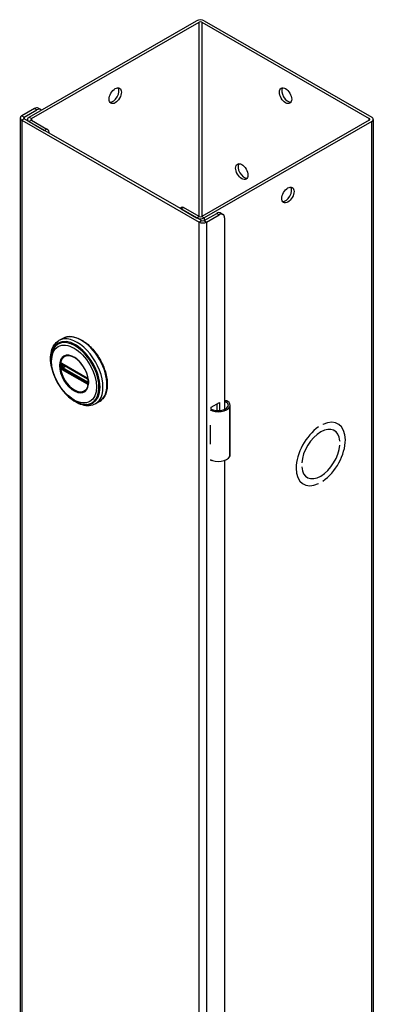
# Model space of a CAD drawing. Header units: inches. Extents: x 0 to 279, y -11 to 181.
# Tile 19 of 21: x 239.39 to 245.1, y 118.5 to 134.44. Entities that reach past the tile are written whole.
import ezdxf

# ---------------------------------------------------------------- set-up
doc = ezdxf.new("R2010")
doc.units = ezdxf.units.IN
doc.header["$LTSCALE"] = 16.718028
doc.header["$MEASUREMENT"] = 0
doc.layers.add('Visible Edges(ANSI)', color=7, linetype='Continuous', lineweight=25)
doc.layers.add('Visible Tangent Edges(ANSI)', color=7, linetype='Continuous', lineweight=25)

msp = doc.modelspace()

# ---------------------------------------------------------------- linework, layer by layer
at = {"layer": 'Visible Edges(ANSI)'}
for p, q in [((239.5409, 132.8586), (242.2477, 134.4174)), ((239.5798, 132.8362), (242.2866, 134.395)), ((242.3304, 134.395), (245.0372, 132.8362)), ((242.3693, 134.4174), (245.0761, 132.8586)), ((239.6285, 132.9987), (239.4242, 132.881)), ((239.4631, 132.8586), (239.6674, 132.9763)), ((239.7298, 132.9824), (239.6909, 133.0048)), ((239.399, 132.846), (239.399, 73.9826)), ((239.4242, 132.811), (242.2866, 131.1627)), ((242.3254, 131.1851), (239.4631, 132.8334)), ((239.5157, 132.8031), (239.5157, 132.8236)), ((239.5409, 132.7886), (239.7912, 132.6444)), ((239.5798, 132.811), (239.8301, 132.6668)), ((245.0372, 132.811), (242.3304, 131.2522)), ((245.0761, 132.7886), (242.3693, 131.2298)), ((245.1013, 132.8236), (245.1013, 73.9602)), ((242.0063, 131.3993), (241.9798, 131.3841)), ((241.9974, 131.374), (242.2477, 131.2298)), ((242.2866, 131.2522), (242.0362, 131.3964)), ((242.3693, 131.1851), (242.5736, 131.3027)), ((242.636, 131.3089), (242.6749, 131.2865)), ((242.4082, 131.1627), (242.6125, 131.2803)), ((242.7009, 131.229), (242.7009, 128.1325)), ((240.0871, 129.2807), (240.0231, 129.2438)), ((240.0727, 128.8666), (240.0676, 128.8695)), ((240.0727, 128.8666), (240.4807, 128.6317)), ((240.4877, 128.6239), (240.0796, 128.8589)), ((240.4858, 128.6287), (240.4807, 128.6317)), ((240.4966, 128.6163), (240.4978, 128.6134)), ((240.4967, 128.5711), (240.4967, 128.6083)), ((240.4978, 128.6134), (240.4984, 128.6116)), ((240.4997, 128.598), (240.4997, 128.561)), ((240.4997, 128.561), (240.4996, 128.5551)), ((240.6765, 128.2571), (240.6125, 128.2203)), ((242.4817, 128.1645), (242.6161, 128.2419)), ((242.4817, 128.1328), (242.4817, 128.1645)), ((242.5772, 128.1116), (242.5772, 128.2195)), ((242.6161, 128.2419), (242.6161, 128.1117)), ((242.7904, 127.3956), (242.7904, 128.2003)), ((242.4662, 127.8725), (242.4662, 127.8411)), ((244.2176, 127.847), (244.2177, 127.8469)), ((244.2177, 127.847), (244.2177, 127.8469)), ((244.2884, 127.8877), (244.2884, 127.8877)), ((244.4666, 127.7911), (244.4713, 127.7884)), ((244.5284, 127.8998), (244.5337, 127.8967)), ((244.561, 127.6195), (244.5611, 127.6194)), ((244.5611, 127.6194), (244.561, 127.6194)), ((242.4662, 127.5981), (242.4662, 127.5667)), ((244.561, 127.554), (244.5611, 127.554)), ((242.4817, 127.2963), (242.4817, 127.3102)), ((242.4964, 127.3048), (242.4817, 127.2963)), ((242.7009, 127.3069), (242.7009, 102.1754)), ((243.945, 127.2647), (243.945, 127.2647)), ((243.945, 127.2647), (243.945, 127.2646)), ((243.945, 127.1992), (243.945, 127.1993)), ((244.0301, 127.033), (244.0347, 127.0303)), ((243.9671, 126.925), (243.9724, 126.922)), ((244.2176, 126.931), (244.2177, 126.9309)), ((244.2177, 126.931), (244.2177, 126.9309)), ((244.2884, 126.9716), (244.2884, 126.9717))]:
    msp.add_line(p, q, dxfattribs=at)
at = {"layer": 'Visible Edges(ANSI)', "flags": 128}
for points in [[(239.9051, 128.8135), (239.8983, 128.8482), (239.8933, 128.8825), (239.8901, 128.9161), (239.8887, 128.9491), (239.8893, 128.9813), (239.8917, 129.0125), (239.896, 129.0427), (239.9023, 129.0716), (239.9105, 129.0993), (239.9207, 129.1256), (239.933, 129.1502), (239.9472, 129.1731), (239.9634, 129.1941), (239.9815, 129.213), (240.0015, 129.2296), (240.0231, 129.2438)], [(240.0871, 129.2807), (240.103, 129.2889), (240.1195, 129.2958), (240.1367, 129.3014), (240.1545, 129.3055), (240.1727, 129.3083), (240.1915, 129.3098), (240.2106, 129.3098), (240.23, 129.3086), (240.2498, 129.3059), (240.2698, 129.302), (240.29, 129.2968), (240.3103, 129.2903), (240.3308, 129.2826), (240.3513, 129.2736), (240.3719, 129.2635), (240.3925, 129.2522), (240.413, 129.2398), (240.4334, 129.2262), (240.4536, 129.2116), (240.4737, 129.196), (240.4936, 129.1794), (240.5132, 129.1618), (240.5324, 129.1433), (240.5513, 129.1239), (240.5698, 129.1037), (240.5879, 129.0827), (240.6055, 129.061), (240.6226, 129.0386), (240.6391, 129.0156), (240.655, 128.9921), (240.6703, 128.968), (240.6849, 128.9434), (240.6988, 128.9185), (240.712, 128.8931), (240.7244, 128.8676), (240.736, 128.8417), (240.7468, 128.8157), (240.7567, 128.7896), (240.7658, 128.7635), (240.7739, 128.7373), (240.7812, 128.7112), (240.7875, 128.6853), (240.7929, 128.6595), (240.7973, 128.634), (240.8008, 128.6088), (240.8033, 128.5839), (240.8047, 128.5595), (240.8052, 128.5355), (240.8046, 128.5121), (240.8031, 128.4892), (240.8005, 128.4669), (240.7969, 128.4453), (240.7923, 128.4245), (240.7867, 128.4044), (240.78, 128.3851), (240.7724, 128.3667), (240.7637, 128.3493), (240.7541, 128.3328), (240.7435, 128.3173), (240.7319, 128.3029), (240.7193, 128.2896), (240.7059, 128.2776), (240.6916, 128.2667), (240.6765, 128.2571)], [(239.9323, 129.1041), (239.9258, 129.0909), (239.9199, 129.0772), (239.9146, 129.063), (239.9099, 129.0484), (239.9023, 129.018), (239.8971, 128.9861), (239.8943, 128.9529), (239.8938, 128.9186), (239.8955, 128.8833), (239.8995, 128.8472), (239.9056, 128.8105), (239.9139, 128.7733), (239.9243, 128.7359), (239.9367, 128.6984), (239.951, 128.6611), (239.9671, 128.624), (239.985, 128.5875), (240.0046, 128.5517), (240.0258, 128.5168), (240.0484, 128.4829), (240.0723, 128.4504), (240.0974, 128.4193), (240.1236, 128.3897), (240.1508, 128.362), (240.1788, 128.3362), (240.2075, 128.3124), (240.2367, 128.2909), (240.2663, 128.2716), (240.2963, 128.2549), (240.3264, 128.2407), (240.3566, 128.2292), (240.3867, 128.2204), (240.4017, 128.2172), (240.4166, 128.2146), (240.4314, 128.2129), (240.4462, 128.2119)], [(240.4698, 128.457), (240.4784, 128.4706), (240.4857, 128.4859), (240.4917, 128.5027), (240.4962, 128.5209), (240.4992, 128.5405), (240.5007, 128.5613), (240.5006, 128.5832), (240.499, 128.6058), (240.4958, 128.6292), (240.4911, 128.6532), (240.4849, 128.6775), (240.4773, 128.7019), (240.4683, 128.7265), (240.4578, 128.7509), (240.4462, 128.775), (240.4333, 128.7986), (240.4193, 128.8216), (240.4043, 128.8438), (240.3884, 128.8651), (240.3718, 128.8852), (240.3544, 128.9041), (240.3364, 128.9217), (240.3181, 128.9377), (240.2995, 128.9522), (240.2807, 128.9649), (240.2618, 128.976), (240.2431, 128.9851), (240.2247, 128.9923), (240.2066, 128.9975), (240.1891, 129.0009), (240.1723, 129.0022), (240.1563, 129.0016)], [(240.0676, 128.8695), (240.0658, 128.8703), (240.0645, 128.8707)], [(240.0796, 128.8589), (240.0786, 128.8594), (240.0783, 128.8595)], [(240.4858, 128.6287), (240.4891, 128.6262), (240.4925, 128.6226)], [(240.4967, 128.6083), (240.496, 128.6123), (240.4939, 128.6171), (240.4908, 128.6214), (240.4877, 128.6239)], [(240.4925, 128.6226), (240.4947, 128.6196), (240.4966, 128.6163)], [(240.4965, 128.5696), (240.4966, 128.5699), (240.4967, 128.5711)], [(240.4996, 128.5551), (240.4994, 128.5527), (240.4991, 128.5516)], [(240.6125, 128.2203), (240.5894, 128.2087), (240.565, 128.1998), (240.5395, 128.1936), (240.5132, 128.1901), (240.4863, 128.1893), (240.4589, 128.1911), (240.431, 128.1954), (240.403, 128.2022), (240.3748, 128.2113), (240.3465, 128.2227), (240.3183, 128.2363), (240.2902, 128.252), (240.2624, 128.2697), (240.2348, 128.2894), (240.2077, 128.3109), (240.1811, 128.3342)], [(242.7483, 128.262), (242.7465, 128.2631), (242.7446, 128.2641), (242.7427, 128.265), (242.7407, 128.2659), (242.7387, 128.2666), (242.7367, 128.2673), (242.7347, 128.2679), (242.7326, 128.2684), (242.7305, 128.2688), (242.7284, 128.2691), (242.7263, 128.2693), (242.7242, 128.2694), (242.7221, 128.2693), (242.72, 128.2692), (242.7179, 128.2689), (242.7159, 128.2686), (242.7139, 128.2682), (242.7119, 128.2676), (242.7099, 128.267), (242.708, 128.2663), (242.7062, 128.2655), (242.7044, 128.2646), (242.7026, 128.2636), (242.7009, 128.2626)], [(242.7009, 128.2512), (242.7025, 128.2516), (242.704, 128.2519), (242.7056, 128.2522), (242.7071, 128.2524), (242.7087, 128.2526), (242.7102, 128.2527), (242.7118, 128.2527), (242.7133, 128.2527), (242.7148, 128.2525), (242.7163, 128.2524), (242.7178, 128.2521), (242.7193, 128.2518), (242.7208, 128.2515), (242.7223, 128.2511), (242.7238, 128.2506), (242.7253, 128.25), (242.7268, 128.2494), (242.7283, 128.2487), (242.7297, 128.248), (242.7312, 128.2472), (242.7326, 128.2463), (242.7339, 128.2454), (242.7353, 128.2445), (242.7366, 128.2435)]]:
    msp.add_lwpolyline(points, dxfattribs=at)
at = {"layer": 'Visible Edges(ANSI)'}
for centre, major_axis, ratio, start_param, end_param in [((242.3085, 134.3824), (-0.086, 0), 0.5758617, 3.9269908, 5.4977871), ((242.3085, 134.3824), (-0.031, 0), 0.5758617, 3.9269908, 5.4977871), ((240.8943, 133.2292), (-0.0701, -0.1218), 0.5780931, 0.2799105, 2.8616821), ((243.7227, 133.2292), (-0.0701, 0.1218), 0.5780931, 0.2799105, 2.8616821), ((239.485, 132.846), (-0.086, 0), 0.5758617, 5.4977871, 7.0685835), ((239.6285, 132.8965), (0.0624, 0.1083), 0.5780931, 0, 0.7834645), ((239.6674, 132.8741), (0.0624, 0.1083), 0.5780931, 6.0922906, 7.0666498), ((239.485, 132.846), (-0.031, 0), 0.5758617, 5.4977871, 7.0685835), ((239.6017, 132.8236), (-0.086, 0), 0.5758617, 5.4977871, 7.0685835), ((239.6017, 132.8236), (-0.031, 0), 0.5758617, 5.4977871, 7.0685835), ((245.0153, 132.8236), (0.031, 0), 0.5758617, 5.4977871, 7.0685835), ((245.0153, 132.8236), (0.086, 0), 0.5758617, 5.4977871, 7.0685835), ((239.8301, 132.6178), (-0.0299, 0.052), 0.5780931, 4.0159058, 5.4997209), ((243.0156, 132.0013), (-0.0701, 0.1218), 0.5780931, 0.2799105, 2.8616821), ((243.6838, 131.6228), (-0.0701, -0.1218), 0.5780931, 0.2799105, 2.8616821), ((242.0362, 131.3473), (-0.0299, 0.052), 0.5780931, 5.4997209, 6.2831853), ((242.5736, 131.2005), (0.0624, 0.1083), 0.5780931, 0, 0.7834645), ((242.6125, 131.1781), (0.0624, 0.1083), 0.5780931, 5.4958534, 7.0666498), ((242.3085, 131.2649), (0.086, 0), 0.5758617, 3.9269908, 5.4977871), ((242.3085, 131.2649), (-0.031, 0), 0.5758617, 0.7853982, 2.3561945), ((242.3474, 131.1977), (0.086, 0), 0.5758617, 3.9269908, 5.4977871), ((242.3474, 131.1977), (0.031, 0), 0.5758617, 3.9269908, 5.4977871), ((242.633, 128.2003), (0.1575, 0), 0.5758617, 5.9647502, 7.0321027), ((242.5956, 128.2074), (0.1969, 0), 0.5758617, 3.9833715, 5.9647502), ((242.5956, 128.2074), (0.1673, 0), 0.5758617, 3.9641341, 5.9647502), ((242.633, 128.2003), (0.128, 0), 0.5758617, 5.9647502, 6.9099467), ((244.253, 127.4093), (0.2807, 0.4875), 0.5780931, 4.0140635, 6.9776434), ((244.253, 127.4093), (0.2807, 0.4874), 0.5780931, 4.0140793, 6.9776275), ((242.5956, 127.9579), (0.1969, 0), 0.5758617, 3.9833715, 3.9951945), ((242.5265, 127.8809), (-0.0917, 0), 0.5758617, 0.8282349, 0.8536019), ((244.253, 127.4093), (-0.2807, -0.4875), 0.5780931, 4.0140635, 6.9776434), ((244.253, 127.4093), (-0.2807, -0.4874), 0.5780931, 4.0140793, 6.9776275), ((244.253, 127.4093), (0.2183, 0.3791), 0.5780931, 5.5874099, 8.5458897), ((244.253, 127.4093), (0.2183, 0.379), 0.5780931, 5.5874309, 8.5458687), ((242.5265, 127.6379), (0.0917, 0), 0.5758617, 3.9698275, 3.9951945), ((242.5956, 127.6521), (-0.1969, 0), 0.5758617, 0.8417789, 0.8536019), ((244.253, 127.4093), (-0.2183, -0.3791), 0.5780931, 5.5874099, 8.5458897), ((244.253, 127.4093), (-0.2183, -0.379), 0.5780931, 5.5874309, 8.5458687), ((242.5956, 127.4027), (0.1969, 0), 0.5758617, 3.9833715, 5.9647502), ((242.633, 127.3956), (0.1575, 0), 0.5758617, 5.9647502, 6.2831853)]:
    msp.add_ellipse(centre, major_axis=major_axis, ratio=ratio, start_param=start_param, end_param=end_param, dxfattribs=at)
for centre, major_axis in [((240.9332, 133.2068), (-0.0701, -0.1218)), ((243.6838, 133.2068), (-0.0701, 0.1218)), ((242.9767, 131.9789), (-0.0701, 0.1218)), ((243.7227, 131.6004), (-0.0701, -0.1218))]:
    msp.add_ellipse(centre, major_axis=major_axis, ratio=0.5780931, dxfattribs=at)
at = {"layer": 'Visible Tangent Edges(ANSI)'}
for p, q in [((242.2866, 131.2522), (242.2866, 134.395)), ((242.3304, 134.395), (242.3304, 131.2522)), ((239.4242, 132.881), (239.4631, 132.8586)), ((239.6285, 132.9987), (239.6674, 132.9763)), ((239.4631, 132.8334), (239.4242, 132.811)), ((239.4242, 132.811), (239.4242, 73.9476)), ((239.4631, 132.8586), (239.4631, 132.8334)), ((239.5409, 132.8586), (239.5798, 132.8362)), ((239.5798, 132.811), (239.5409, 132.7886)), ((239.5798, 132.8362), (239.5798, 132.811)), ((245.0372, 132.811), (245.0372, 132.8362)), ((245.0761, 73.9252), (245.0761, 132.7886)), ((239.8301, 132.6668), (239.7912, 132.6444)), ((241.9974, 131.374), (242.0362, 131.3964)), ((242.5736, 131.3027), (242.6125, 131.2803)), ((242.2477, 131.2298), (242.2866, 131.2522)), ((242.2866, 131.1627), (242.3254, 131.1851)), ((242.2866, 72.2993), (242.2866, 131.1627)), ((242.3304, 131.2522), (242.3693, 131.2298)), ((242.3693, 131.2298), (242.3693, 131.1851)), ((242.3693, 131.1851), (242.4082, 131.1627)), ((242.4082, 131.1627), (242.4082, 72.2993)), ((240.0647, 128.8175), (240.0647, 128.8548)), ((240.0742, 128.7873), (240.069, 128.7902)), ((240.4787, 128.6362), (240.0706, 128.8712)), ((240.0706, 128.7782), (240.4787, 128.5432)), ((240.4822, 128.5523), (240.0742, 128.7873)), ((240.0773, 128.8552), (240.082, 128.8575)), ((240.0773, 128.8179), (240.0773, 128.8552)), ((240.1141, 128.8391), (240.0773, 128.8179)), ((240.0777, 128.8623), (240.4857, 128.6273)), ((240.4857, 128.5601), (240.0777, 128.7951)), ((240.0843, 128.8059), (240.128, 128.831)), ((240.4924, 128.5709), (240.0843, 128.8059)), ((240.4967, 128.5737), (240.4924, 128.5709)), ((240.4986, 128.6049), (240.4986, 128.5677)), ((240.4873, 128.5493), (240.4822, 128.5523)), ((240.4992, 128.5425), (240.4995, 128.5436)), ((242.7366, 128.2435), (242.7483, 128.262)), ((242.7825, 127.3672), (242.7825, 128.1719)), ((242.4662, 127.8411), (242.4662, 127.5981))]:
    msp.add_line(p, q, dxfattribs=at)
at = {"layer": 'Visible Tangent Edges(ANSI)', "flags": 128}
for points in [[(240.0317, 128.8391), (240.0365, 128.7814), (240.0508, 128.7205), (240.074, 128.6589), (240.1051, 128.599), (240.1429, 128.5435), (240.1857, 128.4944), (240.232, 128.4541), (240.2797, 128.424), (240.3269, 128.4051), (240.3717, 128.3983), (240.4122, 128.4043), (240.4467, 128.4226), (240.474, 128.4522), (240.4929, 128.4919), (240.5025, 128.5406), (240.5023, 128.5959), (240.4928, 128.6554), (240.474, 128.7171), (240.4465, 128.7782), (240.4118, 128.8361), (240.3714, 128.8886), (240.3266, 128.9334), (240.2794, 128.9689), (240.2316, 128.9936), (240.1853, 129.0063), (240.1425, 129.0066), (240.1048, 128.9945), (240.0738, 128.9704), (240.0507, 128.9354), (240.0365, 128.891), (240.0317, 128.8391)], [(240.0429, 128.838), (240.0431, 128.8493), (240.0437, 128.8604), (240.0448, 128.8712), (240.0463, 128.8817), (240.0482, 128.8918), (240.0505, 128.9016), (240.0533, 128.9111), (240.0565, 128.9201), (240.0601, 128.9288), (240.064, 128.937), (240.0684, 128.9449), (240.0732, 128.9522), (240.0783, 128.9592), (240.0838, 128.9656), (240.0897, 128.9716), (240.0959, 128.977), (240.1024, 128.982), (240.1092, 128.9864), (240.1164, 128.9903), (240.1238, 128.9936), (240.1315, 128.9964), (240.1395, 128.9986), (240.1478, 129.0003), (240.1562, 129.0015)], [(240.4696, 128.4572), (240.4558, 128.4412), (240.4398, 128.4284), (240.4219, 128.4187), (240.4022, 128.4124), (240.3809, 128.4096), (240.3583, 128.4104), (240.3347, 128.4148), (240.3104, 128.4226), (240.2857, 128.4336), (240.2608, 128.4477), (240.236, 128.4649), (240.2117, 128.4849), (240.1881, 128.5076), (240.1654, 128.5327), (240.144, 128.5598), (240.1242, 128.5886), (240.1061, 128.6188), (240.0899, 128.65), (240.0759, 128.6819), (240.0642, 128.7141), (240.055, 128.7461), (240.0483, 128.7778), (240.0442, 128.8085), (240.0429, 128.838)], [(240.048, 128.8561), (240.048, 128.8546), (240.0479, 128.8531), (240.0479, 128.8515), (240.0479, 128.85), (240.0478, 128.8485), (240.0478, 128.847), (240.0478, 128.8455), (240.0478, 128.8439), (240.0478, 128.8424), (240.0477, 128.8409), (240.0477, 128.8393), (240.0477, 128.8378), (240.0477, 128.8362), (240.0477, 128.8347), (240.0478, 128.8331), (240.0478, 128.8316), (240.0478, 128.83), (240.0478, 128.8285), (240.0478, 128.8269), (240.0479, 128.8253), (240.0479, 128.8238), (240.0479, 128.8222), (240.048, 128.8206), (240.048, 128.8191)], [(240.0482, 128.8618), (240.0482, 128.8615), (240.0482, 128.8613), (240.0482, 128.8611), (240.0482, 128.8608), (240.0482, 128.8606), (240.0482, 128.8603), (240.0482, 128.8601), (240.0482, 128.8599), (240.0482, 128.8596), (240.0481, 128.8594), (240.0481, 128.8592), (240.0481, 128.8589), (240.0481, 128.8587), (240.0481, 128.8584), (240.0481, 128.8582), (240.0481, 128.858), (240.0481, 128.8577), (240.0481, 128.8575), (240.0481, 128.8573), (240.048, 128.857), (240.048, 128.8568), (240.048, 128.8565), (240.048, 128.8563), (240.048, 128.8561)], [(240.048, 128.8191), (240.048, 128.8188), (240.048, 128.8186), (240.048, 128.8183), (240.048, 128.8181), (240.0481, 128.8178), (240.0481, 128.8176), (240.0481, 128.8173), (240.0481, 128.8171), (240.0481, 128.8168), (240.0481, 128.8165), (240.0481, 128.8163), (240.0481, 128.816), (240.0481, 128.8158), (240.0481, 128.8155), (240.0482, 128.8153), (240.0482, 128.815), (240.0482, 128.8148), (240.0482, 128.8145), (240.0482, 128.8143), (240.0482, 128.814), (240.0482, 128.8138), (240.0482, 128.8135), (240.0482, 128.8133), (240.0482, 128.813)], [(240.05, 128.8718), (240.0499, 128.8715), (240.0498, 128.8711), (240.0497, 128.8707), (240.0496, 128.8703), (240.0495, 128.8699), (240.0494, 128.8695), (240.0493, 128.8692), (240.0492, 128.8687), (240.0491, 128.8683), (240.049, 128.8679), (240.0489, 128.8675), (240.0488, 128.8671), (240.0488, 128.8667), (240.0487, 128.8662), (240.0486, 128.8658), (240.0486, 128.8654), (240.0485, 128.8649), (240.0485, 128.8645), (240.0484, 128.864), (240.0484, 128.8636), (240.0483, 128.8631), (240.0483, 128.8627), (240.0483, 128.8622), (240.0482, 128.8618)], [(240.0482, 128.813), (240.0483, 128.8125), (240.0483, 128.812), (240.0483, 128.8115), (240.0484, 128.811), (240.0484, 128.8105), (240.0485, 128.81), (240.0485, 128.8095), (240.0486, 128.809), (240.0486, 128.8085), (240.0487, 128.808), (240.0488, 128.8075), (240.0489, 128.807), (240.0489, 128.8066), (240.049, 128.8061), (240.0491, 128.8056), (240.0492, 128.8051), (240.0493, 128.8046), (240.0494, 128.8041), (240.0495, 128.8036), (240.0496, 128.8031), (240.0497, 128.8026), (240.0498, 128.8021), (240.0499, 128.8017), (240.05, 128.8012)], [(240.0509, 128.8744), (240.0509, 128.8743), (240.0508, 128.8742), (240.0508, 128.8741), (240.0508, 128.874), (240.0507, 128.8739), (240.0507, 128.8738), (240.0506, 128.8737), (240.0506, 128.8736), (240.0506, 128.8735), (240.0505, 128.8733), (240.0505, 128.8732), (240.0505, 128.8731), (240.0504, 128.873), (240.0504, 128.8729), (240.0504, 128.8728), (240.0503, 128.8727), (240.0503, 128.8726), (240.0502, 128.8725), (240.0502, 128.8724), (240.0502, 128.8723), (240.0501, 128.8722), (240.0501, 128.872), (240.0501, 128.8719), (240.05, 128.8718)], [(240.05, 128.8012), (240.0501, 128.801), (240.0501, 128.8009), (240.0501, 128.8007), (240.0502, 128.8006), (240.0502, 128.8004), (240.0502, 128.8003), (240.0503, 128.8002), (240.0503, 128.8), (240.0504, 128.7999), (240.0504, 128.7997), (240.0504, 128.7996), (240.0505, 128.7994), (240.0505, 128.7993), (240.0505, 128.7991), (240.0506, 128.799), (240.0506, 128.7988), (240.0506, 128.7987), (240.0507, 128.7986), (240.0507, 128.7984), (240.0508, 128.7983), (240.0508, 128.7981), (240.0508, 128.798), (240.0509, 128.7978), (240.0509, 128.7977)], [(240.0561, 128.8765), (240.0558, 128.8765), (240.0556, 128.8764), (240.0554, 128.8764), (240.0551, 128.8764), (240.0549, 128.8763), (240.0547, 128.8762), (240.0544, 128.8762), (240.0542, 128.8761), (240.054, 128.8761), (240.0537, 128.876), (240.0535, 128.8759), (240.0533, 128.8758), (240.0531, 128.8757), (240.0529, 128.8756), (240.0527, 128.8755), (240.0525, 128.8754), (240.0523, 128.8753), (240.052, 128.8752), (240.0519, 128.8751), (240.0517, 128.8749), (240.0515, 128.8748), (240.0513, 128.8747), (240.0511, 128.8745), (240.0509, 128.8744)], [(240.0509, 128.7977), (240.0511, 128.7973), (240.0513, 128.797), (240.0515, 128.7966), (240.0517, 128.7963), (240.0518, 128.7959), (240.052, 128.7956), (240.0522, 128.7952), (240.0525, 128.7949), (240.0527, 128.7945), (240.0529, 128.7942), (240.0531, 128.7938), (240.0533, 128.7935), (240.0535, 128.7932), (240.0537, 128.7928), (240.054, 128.7925), (240.0542, 128.7922), (240.0544, 128.7918), (240.0547, 128.7915), (240.0549, 128.7912), (240.0551, 128.7909), (240.0554, 128.7905), (240.0556, 128.7902), (240.0558, 128.7899), (240.0561, 128.7896)], [(240.0558, 128.8615), (240.0558, 128.8618), (240.0558, 128.8621), (240.0558, 128.8625), (240.0558, 128.8628), (240.0558, 128.8631), (240.0559, 128.8634), (240.0559, 128.8637), (240.056, 128.864), (240.056, 128.8643), (240.0561, 128.8646), (240.0562, 128.8649), (240.0563, 128.8651), (240.0564, 128.8654), (240.0565, 128.8657), (240.0566, 128.8659), (240.0567, 128.8662), (240.0568, 128.8664), (240.0569, 128.8667), (240.0571, 128.8669), (240.0572, 128.8671), (240.0573, 128.8674), (240.0575, 128.8676), (240.0576, 128.8678), (240.0578, 128.868)], [(240.0559, 128.8557), (240.0559, 128.8559), (240.0559, 128.8562), (240.0559, 128.8564), (240.0559, 128.8566), (240.0559, 128.8569), (240.0559, 128.8571), (240.0559, 128.8574), (240.0558, 128.8576), (240.0558, 128.8578), (240.0558, 128.8581), (240.0558, 128.8583), (240.0558, 128.8586), (240.0558, 128.8588), (240.0558, 128.859), (240.0558, 128.8593), (240.0558, 128.8595), (240.0558, 128.8598), (240.0558, 128.86), (240.0558, 128.8603), (240.0558, 128.8605), (240.0558, 128.8608), (240.0558, 128.861), (240.0558, 128.8613), (240.0558, 128.8615)], [(240.0558, 128.8125), (240.0558, 128.8127), (240.0558, 128.813), (240.0558, 128.8132), (240.0558, 128.8135), (240.0558, 128.8138), (240.0558, 128.814), (240.0558, 128.8143), (240.0558, 128.8145), (240.0558, 128.8148), (240.0558, 128.815), (240.0558, 128.8153), (240.0558, 128.8155), (240.0558, 128.8157), (240.0558, 128.816), (240.0558, 128.8162), (240.0558, 128.8165), (240.0559, 128.8167), (240.0559, 128.817), (240.0559, 128.8172), (240.0559, 128.8175), (240.0559, 128.8177), (240.0559, 128.8179), (240.0559, 128.8182), (240.0559, 128.8184)], [(240.0578, 128.8041), (240.0576, 128.8044), (240.0575, 128.8048), (240.0573, 128.8051), (240.0572, 128.8055), (240.0571, 128.8058), (240.0569, 128.8062), (240.0568, 128.8066), (240.0567, 128.8069), (240.0566, 128.8073), (240.0565, 128.8076), (240.0564, 128.808), (240.0563, 128.8083), (240.0562, 128.8087), (240.0561, 128.809), (240.056, 128.8094), (240.056, 128.8097), (240.0559, 128.8101), (240.0559, 128.8104), (240.0558, 128.8108), (240.0558, 128.8111), (240.0558, 128.8115), (240.0558, 128.8118), (240.0558, 128.8121), (240.0558, 128.8125)], [(240.0559, 128.8184), (240.0559, 128.82), (240.0559, 128.8215), (240.0559, 128.8231), (240.056, 128.8246), (240.056, 128.8262), (240.056, 128.8278), (240.056, 128.8293), (240.056, 128.8309), (240.056, 128.8324), (240.056, 128.834), (240.056, 128.8355), (240.056, 128.8371), (240.056, 128.8386), (240.056, 128.8402), (240.056, 128.8417), (240.056, 128.8433), (240.056, 128.8448), (240.056, 128.8464), (240.056, 128.8479), (240.056, 128.8495), (240.0559, 128.851), (240.0559, 128.8526), (240.0559, 128.8541), (240.0559, 128.8557)], [(240.0655, 128.8741), (240.065, 128.8743), (240.0646, 128.8745), (240.0642, 128.8747), (240.0638, 128.8749), (240.0634, 128.8751), (240.063, 128.8753), (240.0626, 128.8754), (240.0622, 128.8756), (240.0618, 128.8757), (240.0614, 128.8758), (240.061, 128.876), (240.0606, 128.8761), (240.0602, 128.8762), (240.0598, 128.8762), (240.0594, 128.8763), (240.059, 128.8764), (240.0587, 128.8764), (240.0583, 128.8765), (240.0579, 128.8765), (240.0575, 128.8765), (240.0572, 128.8765), (240.0568, 128.8765), (240.0564, 128.8765), (240.0561, 128.8765)], [(240.0561, 128.7896), (240.0564, 128.7892), (240.0568, 128.7887), (240.0572, 128.7883), (240.0575, 128.7879), (240.0579, 128.7875), (240.0583, 128.7871), (240.0587, 128.7867), (240.059, 128.7863), (240.0594, 128.7859), (240.0598, 128.7856), (240.0602, 128.7852), (240.0606, 128.7848), (240.061, 128.7845), (240.0614, 128.7841), (240.0618, 128.7838), (240.0622, 128.7835), (240.0626, 128.7832), (240.063, 128.7829), (240.0634, 128.7826), (240.0638, 128.7823), (240.0642, 128.782), (240.0646, 128.7817), (240.065, 128.7815), (240.0655, 128.7812)], [(240.0578, 128.868), (240.0578, 128.868), (240.0579, 128.8681), (240.0579, 128.8682), (240.058, 128.8682), (240.058, 128.8683), (240.0581, 128.8683), (240.0581, 128.8684), (240.0582, 128.8685), (240.0582, 128.8685), (240.0583, 128.8686), (240.0584, 128.8686), (240.0584, 128.8687), (240.0585, 128.8687), (240.0585, 128.8688), (240.0586, 128.8688), (240.0586, 128.8689), (240.0587, 128.8689), (240.0587, 128.869), (240.0588, 128.869), (240.0588, 128.8691), (240.0589, 128.8691), (240.0589, 128.8692), (240.059, 128.8692), (240.0591, 128.8693)], [(240.0591, 128.8014), (240.059, 128.8015), (240.0589, 128.8016), (240.0589, 128.8018), (240.0588, 128.8019), (240.0588, 128.802), (240.0587, 128.8021), (240.0587, 128.8022), (240.0586, 128.8023), (240.0586, 128.8024), (240.0585, 128.8025), (240.0585, 128.8026), (240.0584, 128.8027), (240.0584, 128.8028), (240.0583, 128.803), (240.0582, 128.8031), (240.0582, 128.8032), (240.0581, 128.8033), (240.0581, 128.8034), (240.058, 128.8035), (240.058, 128.8036), (240.0579, 128.8037), (240.0579, 128.8038), (240.0578, 128.8039), (240.0578, 128.8041)], [(240.0591, 128.8693), (240.0592, 128.8694), (240.0593, 128.8695), (240.0594, 128.8696), (240.0596, 128.8697), (240.0597, 128.8698), (240.0598, 128.8698), (240.06, 128.8699), (240.0601, 128.87), (240.0603, 128.8701), (240.0604, 128.8701), (240.0605, 128.8702), (240.0607, 128.8703), (240.0608, 128.8703), (240.061, 128.8704), (240.0611, 128.8704), (240.0613, 128.8705), (240.0615, 128.8705), (240.0616, 128.8706), (240.0618, 128.8706), (240.0619, 128.8706), (240.0621, 128.8707), (240.0623, 128.8707), (240.0624, 128.8707), (240.0626, 128.8707)], [(240.0626, 128.7959), (240.0624, 128.7961), (240.0623, 128.7963), (240.0621, 128.7965), (240.0619, 128.7968), (240.0618, 128.797), (240.0616, 128.7972), (240.0615, 128.7974), (240.0613, 128.7976), (240.0611, 128.7979), (240.061, 128.7981), (240.0608, 128.7983), (240.0607, 128.7986), (240.0605, 128.7988), (240.0604, 128.799), (240.0602, 128.7993), (240.0601, 128.7995), (240.06, 128.7997), (240.0598, 128.8), (240.0597, 128.8002), (240.0596, 128.8005), (240.0594, 128.8007), (240.0593, 128.8009), (240.0592, 128.8012), (240.0591, 128.8014)], [(240.0626, 128.8707), (240.0627, 128.8707), (240.0627, 128.8707), (240.0628, 128.8707), (240.0629, 128.8707), (240.063, 128.8707), (240.0631, 128.8708), (240.0631, 128.8708), (240.0632, 128.8708), (240.0633, 128.8708), (240.0634, 128.8708), (240.0634, 128.8708), (240.0635, 128.8708), (240.0636, 128.8707), (240.0637, 128.8707), (240.0638, 128.8707), (240.0639, 128.8707), (240.0639, 128.8707), (240.064, 128.8707), (240.0641, 128.8707), (240.0642, 128.8707), (240.0643, 128.8707), (240.0643, 128.8707), (240.0644, 128.8707), (240.0645, 128.8707)], [(240.069, 128.7902), (240.0687, 128.7903), (240.0685, 128.7905), (240.0682, 128.7907), (240.0679, 128.7909), (240.0676, 128.7911), (240.0673, 128.7913), (240.0671, 128.7915), (240.0668, 128.7917), (240.0665, 128.7919), (240.0662, 128.7922), (240.066, 128.7924), (240.0657, 128.7926), (240.0654, 128.7929), (240.0651, 128.7931), (240.0649, 128.7934), (240.0646, 128.7936), (240.0644, 128.7939), (240.0641, 128.7942), (240.0638, 128.7945), (240.0636, 128.7947), (240.0633, 128.795), (240.0631, 128.7953), (240.0628, 128.7956), (240.0626, 128.7959)], [(240.0647, 128.8548), (240.0647, 128.8551), (240.0647, 128.8553), (240.0647, 128.8556), (240.0647, 128.8558), (240.0647, 128.8561), (240.0648, 128.8563), (240.0648, 128.8566), (240.0648, 128.8568), (240.0648, 128.8571), (240.0648, 128.8573), (240.0648, 128.8576), (240.0649, 128.8578), (240.0649, 128.858), (240.0649, 128.8583), (240.0649, 128.8585), (240.0649, 128.8587), (240.065, 128.859), (240.065, 128.8592), (240.065, 128.8594), (240.0651, 128.8596), (240.0651, 128.8598), (240.0651, 128.86), (240.0652, 128.8603), (240.0652, 128.8605)], [(240.0652, 128.8112), (240.0652, 128.8115), (240.0651, 128.8117), (240.0651, 128.812), (240.0651, 128.8122), (240.065, 128.8125), (240.065, 128.8128), (240.065, 128.813), (240.0649, 128.8133), (240.0649, 128.8136), (240.0649, 128.8138), (240.0649, 128.8141), (240.0649, 128.8143), (240.0648, 128.8146), (240.0648, 128.8149), (240.0648, 128.8152), (240.0648, 128.8154), (240.0648, 128.8157), (240.0648, 128.816), (240.0647, 128.8162), (240.0647, 128.8165), (240.0647, 128.8167), (240.0647, 128.817), (240.0647, 128.8173), (240.0647, 128.8175)], [(240.0652, 128.8605), (240.0652, 128.8606), (240.0653, 128.8608), (240.0653, 128.8609), (240.0653, 128.8611), (240.0654, 128.8612), (240.0654, 128.8613), (240.0655, 128.8615), (240.0655, 128.8616), (240.0656, 128.8617), (240.0656, 128.8619), (240.0657, 128.862), (240.0657, 128.8621), (240.0658, 128.8623), (240.0658, 128.8624), (240.0659, 128.8625), (240.066, 128.8626), (240.066, 128.8627), (240.0661, 128.8629), (240.0662, 128.863), (240.0662, 128.8631), (240.0663, 128.8632), (240.0664, 128.8633), (240.0665, 128.8634), (240.0666, 128.8635)], [(240.0666, 128.8066), (240.0665, 128.8068), (240.0664, 128.807), (240.0663, 128.8072), (240.0662, 128.8074), (240.0662, 128.8075), (240.0661, 128.8077), (240.066, 128.8079), (240.066, 128.8081), (240.0659, 128.8083), (240.0658, 128.8085), (240.0658, 128.8087), (240.0657, 128.8089), (240.0657, 128.8091), (240.0656, 128.8093), (240.0656, 128.8095), (240.0655, 128.8097), (240.0655, 128.8099), (240.0654, 128.8101), (240.0654, 128.8103), (240.0653, 128.8104), (240.0653, 128.8106), (240.0653, 128.8108), (240.0652, 128.811), (240.0652, 128.8112)], [(240.0706, 128.8712), (240.0704, 128.8713), (240.0702, 128.8714), (240.07, 128.8715), (240.0698, 128.8717), (240.0695, 128.8718), (240.0693, 128.8719), (240.0691, 128.872), (240.0689, 128.8721), (240.0687, 128.8723), (240.0685, 128.8724), (240.0683, 128.8725), (240.068, 128.8726), (240.0678, 128.8728), (240.0676, 128.8729), (240.0674, 128.873), (240.0672, 128.8731), (240.067, 128.8732), (240.0667, 128.8734), (240.0665, 128.8735), (240.0663, 128.8736), (240.0661, 128.8737), (240.0659, 128.8738), (240.0657, 128.874), (240.0655, 128.8741)], [(240.0655, 128.7812), (240.0657, 128.7811), (240.0659, 128.781), (240.0661, 128.7809), (240.0663, 128.7807), (240.0665, 128.7806), (240.0667, 128.7805), (240.067, 128.7803), (240.0672, 128.7802), (240.0674, 128.7801), (240.0676, 128.78), (240.0678, 128.7798), (240.068, 128.7797), (240.0683, 128.7796), (240.0685, 128.7794), (240.0687, 128.7793), (240.0689, 128.7792), (240.0691, 128.7791), (240.0693, 128.7789), (240.0695, 128.7788), (240.0698, 128.7787), (240.07, 128.7786), (240.0702, 128.7784), (240.0704, 128.7783), (240.0706, 128.7782)], [(240.0691, 128.865), (240.0692, 128.865), (240.0693, 128.865), (240.0695, 128.865), (240.0696, 128.865), (240.0697, 128.865), (240.0699, 128.865), (240.07, 128.8651), (240.0701, 128.8651), (240.0703, 128.8651), (240.0704, 128.865), (240.0705, 128.865), (240.0707, 128.865), (240.0708, 128.865), (240.071, 128.865), (240.0711, 128.865), (240.0712, 128.8649), (240.0714, 128.8649), (240.0715, 128.8649), (240.0717, 128.8649), (240.0718, 128.8648), (240.072, 128.8648), (240.0721, 128.8647), (240.0723, 128.8647), (240.0724, 128.8647)], [(240.0724, 128.7987), (240.0723, 128.7988), (240.0721, 128.799), (240.072, 128.7991), (240.0718, 128.7992), (240.0717, 128.7993), (240.0715, 128.7995), (240.0714, 128.7996), (240.0712, 128.7997), (240.0711, 128.7999), (240.071, 128.8), (240.0708, 128.8002), (240.0707, 128.8003), (240.0705, 128.8004), (240.0704, 128.8006), (240.0703, 128.8007), (240.0701, 128.8009), (240.07, 128.8011), (240.0699, 128.8012), (240.0697, 128.8014), (240.0696, 128.8015), (240.0695, 128.8017), (240.0693, 128.8019), (240.0692, 128.802), (240.0691, 128.8022)], [(240.0724, 128.8647), (240.0726, 128.8646), (240.0728, 128.8645), (240.073, 128.8644), (240.0732, 128.8644), (240.0734, 128.8643), (240.0737, 128.8642), (240.0739, 128.8641), (240.0741, 128.864), (240.0743, 128.864), (240.0745, 128.8639), (240.0747, 128.8638), (240.075, 128.8637), (240.0752, 128.8636), (240.0754, 128.8635), (240.0756, 128.8634), (240.0759, 128.8633), (240.0761, 128.8632), (240.0763, 128.863), (240.0765, 128.8629), (240.0768, 128.8628), (240.077, 128.8627), (240.0772, 128.8626), (240.0774, 128.8624), (240.0777, 128.8623)], [(240.0777, 128.7951), (240.0774, 128.7953), (240.0772, 128.7954), (240.077, 128.7955), (240.0768, 128.7957), (240.0765, 128.7958), (240.0763, 128.796), (240.0761, 128.7961), (240.0759, 128.7962), (240.0756, 128.7964), (240.0754, 128.7965), (240.0752, 128.7967), (240.075, 128.7968), (240.0747, 128.797), (240.0745, 128.7971), (240.0743, 128.7973), (240.0741, 128.7975), (240.0739, 128.7976), (240.0737, 128.7978), (240.0734, 128.7979), (240.0732, 128.7981), (240.073, 128.7982), (240.0728, 128.7984), (240.0726, 128.7986), (240.0724, 128.7987)], [(240.4839, 128.6331), (240.4836, 128.6333), (240.4834, 128.6334), (240.4832, 128.6335), (240.483, 128.6336), (240.4828, 128.6338), (240.4826, 128.6339), (240.4824, 128.634), (240.4821, 128.6342), (240.4819, 128.6343), (240.4817, 128.6344), (240.4815, 128.6345), (240.4813, 128.6347), (240.4811, 128.6348), (240.4808, 128.6349), (240.4806, 128.635), (240.4804, 128.6352), (240.4802, 128.6353), (240.48, 128.6354), (240.4798, 128.6356), (240.4795, 128.6357), (240.4793, 128.6358), (240.4791, 128.6359), (240.4789, 128.6361), (240.4787, 128.6362)], [(240.4932, 128.6248), (240.4929, 128.6252), (240.4925, 128.6256), (240.4921, 128.626), (240.4918, 128.6265), (240.4914, 128.6269), (240.491, 128.6273), (240.4907, 128.6277), (240.4903, 128.6281), (240.4899, 128.6284), (240.4895, 128.6288), (240.4891, 128.6292), (240.4887, 128.6295), (240.4883, 128.6299), (240.4879, 128.6302), (240.4875, 128.6306), (240.4871, 128.6309), (240.4867, 128.6312), (240.4863, 128.6315), (240.4859, 128.6318), (240.4855, 128.6321), (240.4851, 128.6324), (240.4847, 128.6326), (240.4843, 128.6329), (240.4839, 128.6331)], [(240.4857, 128.6273), (240.4859, 128.6272), (240.4862, 128.6271), (240.4864, 128.6269), (240.4866, 128.6268), (240.4868, 128.6266), (240.4871, 128.6265), (240.4873, 128.6264), (240.4875, 128.6262), (240.4877, 128.6261), (240.4879, 128.6259), (240.4882, 128.6258), (240.4884, 128.6256), (240.4886, 128.6255), (240.4888, 128.6253), (240.489, 128.6251), (240.4892, 128.625), (240.4894, 128.6248), (240.4896, 128.6247), (240.4898, 128.6245), (240.49, 128.6243), (240.4903, 128.6242), (240.4905, 128.624), (240.4907, 128.6239), (240.4908, 128.6237)], [(240.4908, 128.6237), (240.491, 128.6236), (240.4911, 128.6234), (240.4913, 128.6233), (240.4914, 128.6232), (240.4916, 128.6231), (240.4917, 128.6229), (240.4918, 128.6228), (240.492, 128.6227), (240.4921, 128.6225), (240.4923, 128.6224), (240.4924, 128.6222), (240.4926, 128.6221), (240.4927, 128.6219), (240.4928, 128.6218), (240.493, 128.6216), (240.4931, 128.6215), (240.4932, 128.6213), (240.4934, 128.6212), (240.4935, 128.621), (240.4936, 128.6209), (240.4938, 128.6207), (240.4939, 128.6205), (240.494, 128.6204), (240.4941, 128.6202)], [(240.4975, 128.6184), (240.4973, 128.6187), (240.4972, 128.619), (240.497, 128.6193), (240.4968, 128.6195), (240.4967, 128.6198), (240.4965, 128.6201), (240.4963, 128.6204), (240.4962, 128.6206), (240.496, 128.6209), (240.4958, 128.6212), (240.4956, 128.6214), (240.4955, 128.6217), (240.4953, 128.622), (240.4951, 128.6222), (240.4949, 128.6225), (240.4947, 128.6228), (240.4946, 128.623), (240.4944, 128.6233), (240.4942, 128.6235), (240.494, 128.6238), (240.4938, 128.624), (240.4936, 128.6243), (240.4934, 128.6245), (240.4932, 128.6248)], [(240.4967, 128.6158), (240.4968, 128.6156), (240.4968, 128.6154), (240.4969, 128.6152), (240.497, 128.615), (240.4971, 128.6148), (240.4971, 128.6146), (240.4972, 128.6144), (240.4973, 128.6143), (240.4973, 128.6141), (240.4974, 128.6139), (240.4975, 128.6137), (240.4975, 128.6135), (240.4976, 128.6133), (240.4976, 128.6131), (240.4977, 128.6129), (240.4977, 128.6127), (240.4978, 128.6125), (240.4978, 128.6123), (240.4979, 128.6121), (240.4979, 128.6119), (240.498, 128.6118), (240.498, 128.6116), (240.498, 128.6114), (240.4981, 128.6112)], [(240.4981, 128.6112), (240.4981, 128.6109), (240.4981, 128.6107), (240.4982, 128.6104), (240.4982, 128.6102), (240.4983, 128.6099), (240.4983, 128.6097), (240.4983, 128.6094), (240.4984, 128.6091), (240.4984, 128.6089), (240.4984, 128.6086), (240.4985, 128.6084), (240.4985, 128.6081), (240.4985, 128.6078), (240.4985, 128.6076), (240.4986, 128.6073), (240.4986, 128.607), (240.4986, 128.6068), (240.4986, 128.6065), (240.4986, 128.6062), (240.4986, 128.606), (240.4986, 128.6057), (240.4986, 128.6055), (240.4986, 128.6052), (240.4986, 128.6049)], [(240.4787, 128.5432), (240.4789, 128.5431), (240.4791, 128.543), (240.4793, 128.5428), (240.4795, 128.5427), (240.4798, 128.5426), (240.48, 128.5425), (240.4802, 128.5423), (240.4804, 128.5422), (240.4806, 128.5421), (240.4808, 128.542), (240.4811, 128.5419), (240.4813, 128.5417), (240.4815, 128.5416), (240.4817, 128.5415), (240.4819, 128.5414), (240.4821, 128.5413), (240.4824, 128.5411), (240.4826, 128.541), (240.4828, 128.5409), (240.483, 128.5408), (240.4832, 128.5407), (240.4834, 128.5405), (240.4836, 128.5404), (240.4839, 128.5403)], [(240.4839, 128.5403), (240.4843, 128.5401), (240.4847, 128.5399), (240.4851, 128.5397), (240.4855, 128.5395), (240.4859, 128.5393), (240.4863, 128.5391), (240.4867, 128.5389), (240.4871, 128.5388), (240.4875, 128.5387), (240.4879, 128.5385), (240.4883, 128.5384), (240.4887, 128.5383), (240.4891, 128.5382), (240.4895, 128.5381), (240.4899, 128.538), (240.4903, 128.538), (240.4907, 128.5379), (240.491, 128.5379), (240.4914, 128.5379), (240.4918, 128.5378), (240.4921, 128.5378), (240.4925, 128.5378), (240.4929, 128.5379), (240.4932, 128.5379)], [(240.4908, 128.5578), (240.4907, 128.5578), (240.4905, 128.5579), (240.4903, 128.558), (240.49, 128.5581), (240.4898, 128.5581), (240.4896, 128.5582), (240.4894, 128.5583), (240.4892, 128.5584), (240.489, 128.5585), (240.4888, 128.5586), (240.4886, 128.5587), (240.4884, 128.5588), (240.4882, 128.5589), (240.4879, 128.559), (240.4877, 128.5591), (240.4875, 128.5592), (240.4873, 128.5593), (240.4871, 128.5594), (240.4868, 128.5595), (240.4866, 128.5596), (240.4864, 128.5598), (240.4862, 128.5599), (240.4859, 128.56), (240.4857, 128.5601)], [(240.4937, 128.5477), (240.4934, 128.5476), (240.4932, 128.5476), (240.4929, 128.5476), (240.4927, 128.5476), (240.4924, 128.5476), (240.4922, 128.5477), (240.4919, 128.5477), (240.4917, 128.5477), (240.4914, 128.5478), (240.4911, 128.5478), (240.4909, 128.5479), (240.4906, 128.5479), (240.4903, 128.548), (240.4901, 128.5481), (240.4898, 128.5482), (240.4895, 128.5483), (240.4892, 128.5484), (240.4889, 128.5485), (240.4887, 128.5486), (240.4884, 128.5488), (240.4881, 128.5489), (240.4878, 128.549), (240.4876, 128.5492), (240.4873, 128.5493)], [(240.4941, 128.5574), (240.494, 128.5574), (240.4939, 128.5574), (240.4938, 128.5574), (240.4936, 128.5574), (240.4935, 128.5573), (240.4934, 128.5573), (240.4932, 128.5573), (240.4931, 128.5573), (240.493, 128.5573), (240.4928, 128.5573), (240.4927, 128.5574), (240.4926, 128.5574), (240.4924, 128.5574), (240.4923, 128.5574), (240.4921, 128.5574), (240.492, 128.5574), (240.4918, 128.5575), (240.4917, 128.5575), (240.4916, 128.5575), (240.4914, 128.5576), (240.4913, 128.5576), (240.4911, 128.5577), (240.491, 128.5577), (240.4908, 128.5578)], [(240.4932, 128.5379), (240.4935, 128.5379), (240.4937, 128.5379), (240.4939, 128.538), (240.4942, 128.538), (240.4944, 128.5381), (240.4947, 128.5381), (240.4949, 128.5382), (240.4951, 128.5382), (240.4953, 128.5383), (240.4956, 128.5384), (240.4958, 128.5385), (240.496, 128.5386), (240.4962, 128.5386), (240.4964, 128.5387), (240.4967, 128.5388), (240.4969, 128.539), (240.4971, 128.5391), (240.4973, 128.5392), (240.4975, 128.5393), (240.4977, 128.5394), (240.4978, 128.5396), (240.498, 128.5397), (240.4982, 128.5398), (240.4984, 128.54)], [(240.4972, 128.5491), (240.4971, 128.549), (240.497, 128.5489), (240.4968, 128.5488), (240.4967, 128.5487), (240.4966, 128.5486), (240.4964, 128.5485), (240.4963, 128.5485), (240.4962, 128.5484), (240.496, 128.5483), (240.4959, 128.5482), (240.4957, 128.5482), (240.4956, 128.5481), (240.4954, 128.5481), (240.4953, 128.548), (240.4951, 128.548), (240.495, 128.5479), (240.4948, 128.5479), (240.4947, 128.5478), (240.4945, 128.5478), (240.4943, 128.5477), (240.4942, 128.5477), (240.494, 128.5477), (240.4938, 128.5477), (240.4937, 128.5477)], [(240.4981, 128.5619), (240.498, 128.5618), (240.498, 128.5616), (240.498, 128.5615), (240.4979, 128.5613), (240.4979, 128.5612), (240.4978, 128.5611), (240.4978, 128.5609), (240.4977, 128.5608), (240.4977, 128.5606), (240.4976, 128.5605), (240.4976, 128.5604), (240.4975, 128.5602), (240.4975, 128.5601), (240.4974, 128.56), (240.4973, 128.5599), (240.4973, 128.5598), (240.4972, 128.5596), (240.4971, 128.5595), (240.4971, 128.5594), (240.497, 128.5593), (240.4969, 128.5592), (240.4968, 128.5591), (240.4968, 128.559), (240.4967, 128.5589)], [(240.4984, 128.5503), (240.4983, 128.5503), (240.4983, 128.5502), (240.4983, 128.5502), (240.4982, 128.5501), (240.4982, 128.5501), (240.4981, 128.55), (240.4981, 128.55), (240.498, 128.5499), (240.498, 128.5498), (240.4979, 128.5498), (240.4979, 128.5497), (240.4978, 128.5497), (240.4978, 128.5496), (240.4977, 128.5496), (240.4977, 128.5495), (240.4976, 128.5495), (240.4976, 128.5494), (240.4975, 128.5494), (240.4975, 128.5493), (240.4974, 128.5493), (240.4974, 128.5492), (240.4973, 128.5492), (240.4973, 128.5491), (240.4972, 128.5491)], [(240.4986, 128.5677), (240.4986, 128.5674), (240.4986, 128.5671), (240.4986, 128.5669), (240.4986, 128.5666), (240.4986, 128.5664), (240.4986, 128.5661), (240.4986, 128.5659), (240.4986, 128.5656), (240.4986, 128.5654), (240.4985, 128.5651), (240.4985, 128.5649), (240.4985, 128.5646), (240.4985, 128.5644), (240.4984, 128.5642), (240.4984, 128.5639), (240.4984, 128.5637), (240.4983, 128.5635), (240.4983, 128.5632), (240.4983, 128.563), (240.4982, 128.5628), (240.4982, 128.5626), (240.4981, 128.5624), (240.4981, 128.5621), (240.4981, 128.5619)], [(240.4991, 128.5516), (240.4991, 128.5516), (240.4991, 128.5515), (240.499, 128.5515), (240.499, 128.5514), (240.499, 128.5514), (240.499, 128.5513), (240.4989, 128.5512), (240.4989, 128.5512), (240.4989, 128.5511), (240.4988, 128.5511), (240.4988, 128.551), (240.4988, 128.551), (240.4987, 128.5509), (240.4987, 128.5509), (240.4987, 128.5508), (240.4987, 128.5507), (240.4986, 128.5507), (240.4986, 128.5506), (240.4986, 128.5506), (240.4985, 128.5505), (240.4985, 128.5505), (240.4985, 128.5504), (240.4984, 128.5504), (240.4984, 128.5503)], [(240.4984, 128.54), (240.4984, 128.5401), (240.4985, 128.5402), (240.4985, 128.5403), (240.4986, 128.5404), (240.4986, 128.5405), (240.4986, 128.5406), (240.4987, 128.5407), (240.4987, 128.5408), (240.4987, 128.5409), (240.4988, 128.541), (240.4988, 128.5411), (240.4988, 128.5412), (240.4989, 128.5413), (240.4989, 128.5414), (240.4989, 128.5415), (240.499, 128.5416), (240.499, 128.5418), (240.499, 128.5419), (240.4991, 128.542), (240.4991, 128.5421), (240.4991, 128.5422), (240.4992, 128.5423), (240.4992, 128.5424), (240.4992, 128.5425)]]:
    msp.add_lwpolyline(points, dxfattribs=at)
at = {"layer": 'Visible Tangent Edges(ANSI)'}
for centre, major_axis, ratio, start_param, end_param in [((240.3818, 128.7689), (-0.2947, 0.5118), 0.5780931, 3.1415927, 6.2831853), ((240.2908, 128.7165), (0.2799, -0.4861), 0.5780931, 5.5111352, 10.1968281), ((240.2834, 128.7122), (-0.2735, 0.4749), 0.5780931, 2.7915323, 6.6332456), ((240.3178, 128.732), (0.2947, -0.5118), 0.5780931, 0, 3.1415927), ((240.2747, 128.7072), (-0.1596, 0.2772), 0.5780931, 5.5106104, 6.9233747), ((240.0386, 128.8431), (0.00984, 0), 0.5758617, 3.9269908, 5.1579502), ((240.053, 128.8611), (-0.00984, -0.00028), 0.5816732, 1.0282507, 1.8560752), ((240.053, 128.8238), (-0.00984, 0.00028), 0.5697012, 1.06136, 1.8891845), ((240.0528, 128.867), (-0.00984, -0.00028), 0.5913168, 1.0709601, 1.8575157), ((240.0528, 128.8178), (-0.00984, 0.00027), 0.5598866, 1.1035062, 1.8900618), ((240.056, 128.8765), (-0.0076, 0.00626), 0.7607479, 1.4037597, 2.3337882), ((240.056, 128.8055), (-0.00892, -0.00416), 0.2154533, 0.7436875, 1.6737161), ((240.0579, 128.8784), (-0.00632, 0.00755), 0.8117707, 1.4287314, 2.4759288), ((240.0579, 128.8017), (-0.00879, -0.00442), 0.0795437, 0.6186436, 1.6658412), ((240.2747, 128.7072), (0.1596, -0.2772), 0.5780931, 4.076067, 6.9233747), ((240.0587, 128.856), (0.00984, 0.00024), 0.5904205, 0.8344596, 1.8602617), ((240.0587, 128.8072), (-0.00984, 0.00023), 0.5608993, 4.0033391, 5.0291413), ((240.0588, 128.8503), (0.00984, 0), 0.5758617, 0.9265057, 1.8728012), ((240.0588, 128.813), (0.00984, 0), 0.5758617, 0.9265057, 1.8728012), ((240.0631, 128.8805), (0.00092, -0.0098), 0.7888712, 5.0586038, 6.1058013), ((240.0631, 128.7936), (-0.00768, -0.00616), 0.2115934, 4.6030876, 5.6502852), ((240.0596, 128.8595), (0.00805, -0.00567), 0.7880587, 1.219922, 2.2751318), ((240.0596, 128.8026), (-0.00917, -0.00357), 0.2085441, 3.7740015, 4.8292113), ((240.0621, 128.8609), (-0.00092, 0.0098), 0.7888712, 5.0586038, 6.1058013), ((240.0621, 128.7982), (0.00768, 0.00616), 0.2115934, 4.6030876, 5.6502852), ((240.0706, 128.8593), (0.00984, 0), 0.5758617, 4.0680983, 5.4628806), ((240.0706, 128.8221), (0.00984, 0), 0.5758617, 4.0680983, 5.4628806), ((240.0724, 128.8781), (-0.0048, -0.00859), 0.5862469, 5.4885923, 6.2831853), ((240.0724, 128.7852), (0.00502, 0.00847), 0.5698217, 1.3114255, 2.3613181), ((240.0726, 128.856), (-0.00492, 0.00854), 0.5773894, 6.025038, 6.5451906), ((240.0776, 128.8473), (-0.0098, 0.0171), 0.5773894, 6.1561802, 6.4140484), ((240.0726, 128.8072), (-0.00491, 0.00853), 0.5787976, 1.3126585, 1.8328111), ((240.0776, 128.8101), (0.0098, -0.0171), 0.5787976, 4.5853933, 4.8432615), ((240.0657, 128.7951), (0.00471, 0.00864), 0.5631278, 4.4328019, 5.4194526), ((240.0776, 128.8752), (-0.00491, -0.00853), 0.5780931, 5.4958534, 6.2831853), ((240.0776, 128.7822), (0.00491, 0.00853), 0.5780931, 1.295624, 2.3542608), ((240.0657, 128.86), (0.00472, 0.00863), 0.5620638, 5.5464856, 5.9144376), ((240.0708, 128.7923), (0.00491, 0.00853), 0.5780931, 4.4372167, 5.3547459), ((240.0708, 128.8572), (0.00491, 0.00853), 0.5780931, 5.6369609, 5.8983067), ((240.0846, 128.8141), (-0.00491, 0.00853), 0.6204538, 0.788035, 2.3576133), ((240.0846, 128.8513), (-0.00544, 0.00826), 0.5746833, 0.0749748, 0.7522718), ((240.0845, 128.8674), (-0.00491, -0.00853), 0.5780931, 5.6369609, 6.2831853), ((240.0845, 128.798), (-0.00491, -0.00853), 0.5780931, 3.9599637, 5.3547459), ((240.4856, 128.6402), (-0.00491, -0.00853), 0.5780931, 5.4958534, 6.2831853), ((240.4908, 128.6371), (-0.00502, -0.00847), 0.5698218, 5.5029107, 6.2831853), ((240.4788, 128.6222), (-0.00491, -0.00853), 0.5780931, 2.4953683, 2.7436945), ((240.4926, 128.6324), (-0.00491, -0.00853), 0.5780931, 5.6369609, 6.2831853), ((240.4837, 128.6193), (-0.0051, -0.00842), 0.5937172, 2.4304355, 2.5564484), ((240.5002, 128.6288), (-0.00768, -0.00616), 0.2115934, 5.6502852, 6.2831853), ((240.4872, 128.6162), (-0.00768, -0.00616), 0.2115934, 2.5086925, 2.5298048), ((240.4906, 128.6152), (0.00491, -0.00853), 0.5787976, 1.3126585, 1.8328111), ((240.4856, 128.6123), (-0.0098, 0.0171), 0.5787976, 4.5853933, 4.8432615), ((240.5054, 128.6207), (-0.00879, -0.00442), 0.0795437, 0, 0.4850974), ((240.4897, 128.6118), (0.00917, 0.00357), 0.2085441, 0.6122049, 0.6324088), ((240.5065, 128.6083), (-0.00984, 0), 0.5758617, 0, 0.6442907), ((240.5071, 128.6167), (-0.00927, -0.00332), 0.1506653, 0, 0.2394577), ((240.4907, 128.6072), (0.00984, 0.00022), 0.5914886, 0.6487144, 0.7092728), ((240.4908, 128.6015), (-0.00984, 0), 0.5758617, 3.6974638, 3.7858833), ((240.5096, 128.5982), (-0.00984, -0.00009), 0.5949018, 0.0180468, 0.0669567), ((240.4856, 128.5472), (0.00491, 0.00853), 0.5780931, 1.295624, 2.3542608), ((240.4788, 128.5573), (0.00491, 0.00853), 0.5780931, 4.4372167, 5.3547459), ((240.4908, 128.5443), (0.0048, 0.00859), 0.5862469, 1.2971071, 2.3469997), ((240.4926, 128.563), (-0.00491, -0.00853), 0.5780931, 3.9599637, 5.3547459), ((240.4837, 128.5544), (-0.00511, -0.00841), 0.5926532, 1.3186054, 2.3052561), ((240.5002, 128.5419), (-0.00092, 0.0098), 0.7888712, 0.8698136, 1.9170111), ((240.4926, 128.5791), (0.00441, -0.00885), 0.5745306, 5.5347346, 6.2081406), ((240.4872, 128.5534), (0.00092, -0.0098), 0.7888712, 0.8698136, 1.9170111), ((240.4906, 128.5664), (0.00492, -0.00854), 0.5773894, 6.025038, 6.5451906), ((240.4856, 128.5751), (0.0098, -0.0171), 0.5773894, 6.1561802, 6.4140484), ((240.5054, 128.544), (-0.00632, 0.00755), 0.8117707, 0.3815338, 1.4287313), ((240.5065, 128.5711), (-0.00984, 0), 0.5758617, 0, 0.6442907), ((240.4897, 128.5549), (0.00805, -0.00567), 0.7880587, 0.1647121, 1.219922), ((240.5071, 128.5458), (-0.00794, 0.00582), 0.8255359, 0.1798265, 1.1098551), ((240.4907, 128.5584), (-0.00984, 0.00021), 0.5598311, 3.5577482, 3.8763131), ((240.4908, 128.5643), (-0.00984, 0), 0.5758617, 3.5607073, 3.7858833), ((240.5095, 128.5548), (-0.00984, 0.00023), 0.5567229, 0, 0.3760289), ((240.5096, 128.5609), (-0.00984, 0.00009), 0.5564726, 0, 0.4186709)]:
    msp.add_ellipse(centre, major_axis=major_axis, ratio=ratio, start_param=start_param, end_param=end_param, dxfattribs=at)
msp.add_ellipse((240.2677, 128.7032), major_axis=(0.2558, -0.4442), ratio=0.5780931, dxfattribs=at)

doc.saveas('drawing.dxf')
